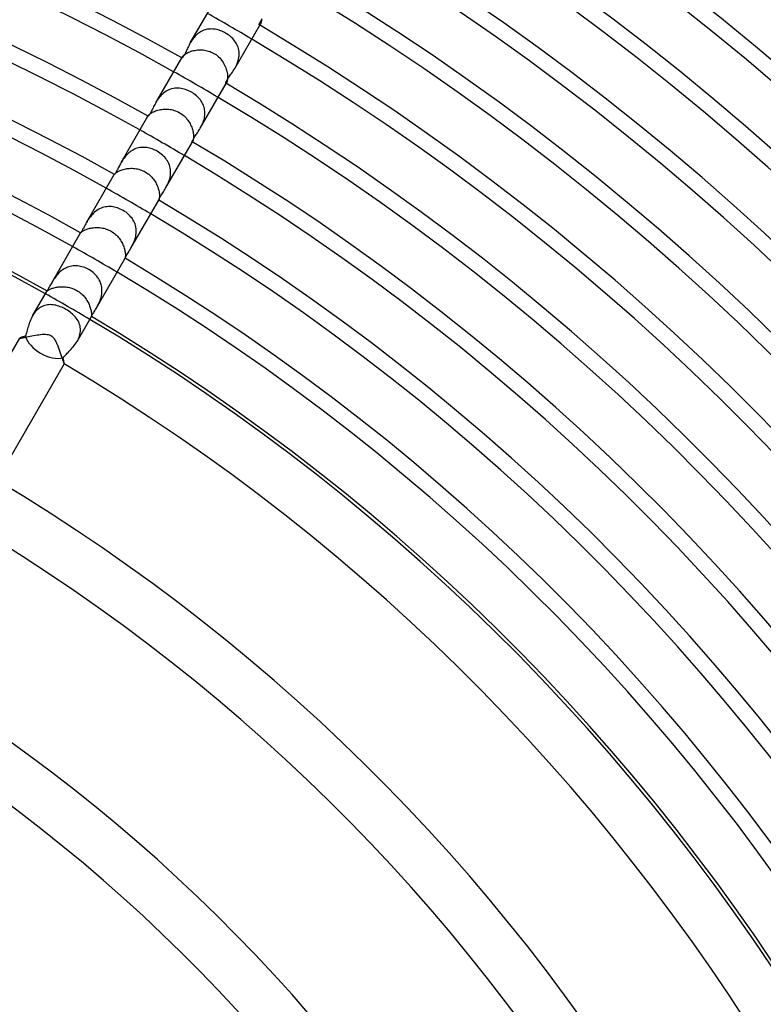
# Model space of a CAD drawing. Header units: millimetres. Extents: x -310 to 310, y -273 to 273.
# Tile 67 of 76: x 79 to 137, y 88 to 165. Entities that reach past the tile are written whole.
import ezdxf

# ---------------------------------------------------------------- set-up
doc = ezdxf.new("R2010")
doc.units = ezdxf.units.MM
doc.layers.add('HIDDEN', color=7, linetype='Continuous')
doc.layers.add('THICK', color=7, linetype='Continuous')

msp = doc.modelspace()

# ---------------------------------------------------------------- linework, layer by layer
at = {"layer": 'HIDDEN'}
for p, q in [((97.609, 165.177), (97.596, 165.111)), ((97.618, 165.249), (97.609, 165.177)), ((97.624, 165.329), (97.618, 165.249)), ((93.01, 164.393), (92.917, 164.347)), ((93.105, 164.433), (93.01, 164.393)), ((93.201, 164.466), (93.105, 164.433)), ((93.299, 164.493), (93.201, 164.466)), ((93.398, 164.514), (93.299, 164.493)), ((93.499, 164.528), (93.398, 164.514)), ((93.601, 164.536), (93.499, 164.528)), ((93.703, 164.539), (93.601, 164.536)), ((93.806, 164.535), (93.703, 164.539)), ((93.908, 164.526), (93.806, 164.535)), ((94.011, 164.511), (93.908, 164.526)), ((94.114, 164.491), (94.011, 164.511)), ((94.216, 164.466), (94.114, 164.491)), ((94.318, 164.436), (94.216, 164.466)), ((94.419, 164.401), (94.318, 164.436)), ((94.519, 164.361), (94.419, 164.401)), ((97.454, 164.852), (97.444, 164.854)), ((97.466, 164.854), (97.454, 164.852)), ((97.48, 164.863), (97.466, 164.854)), ((97.477, 164.835), (97.528, 164.923)), ((97.495, 164.877), (97.48, 164.863)), ((97.511, 164.897), (97.495, 164.877)), ((97.528, 164.923), (97.511, 164.897)), ((97.546, 164.959), (97.528, 164.923)), ((97.564, 165.002), (97.546, 164.959)), ((97.581, 165.053), (97.564, 165.002)), ((97.596, 165.111), (97.581, 165.053)), ((92.166, 163.626), (92.111, 163.538)), ((92.225, 163.712), (92.166, 163.626)), ((92.288, 163.796), (92.225, 163.712)), ((92.354, 163.878), (92.288, 163.796)), ((92.423, 163.958), (92.354, 163.878)), ((92.497, 164.035), (92.423, 163.958)), ((92.575, 164.108), (92.497, 164.035)), ((92.656, 164.175), (92.575, 164.108)), ((92.74, 164.238), (92.656, 164.175)), ((92.827, 164.296), (92.74, 164.238)), ((92.917, 164.347), (92.827, 164.296)), ((94.618, 164.317), (94.519, 164.361)), ((94.715, 164.269), (94.618, 164.317)), ((94.81, 164.216), (94.715, 164.269)), ((94.912, 164.155), (94.81, 164.216)), ((95.01, 164.088), (94.912, 164.155)), ((95.106, 164.018), (95.01, 164.088)), ((95.197, 163.943), (95.106, 164.018)), ((95.284, 163.865), (95.197, 163.943)), ((95.366, 163.783), (95.284, 163.865)), ((95.444, 163.697), (95.366, 163.783)), ((95.516, 163.607), (95.444, 163.697)), ((92.111, 163.538), (92.059, 163.451)), ((92.218, 162.825), (92.315, 162.85)), ((92.315, 162.85), (92.416, 162.871)), ((92.416, 162.871), (92.52, 162.888)), ((92.52, 162.888), (92.625, 162.9)), ((92.625, 162.9), (92.732, 162.908)), ((92.732, 162.908), (92.84, 162.911)), ((92.84, 162.911), (92.95, 162.909)), ((92.95, 162.909), (93.059, 162.901)), ((93.059, 162.901), (93.169, 162.888)), ((93.169, 162.888), (93.278, 162.869)), ((93.278, 162.869), (93.386, 162.844)), ((93.386, 162.844), (93.492, 162.814)), ((95.583, 163.515), (95.516, 163.607)), ((95.643, 163.419), (95.583, 163.515)), ((95.697, 163.32), (95.643, 163.419)), ((95.744, 163.218), (95.697, 163.32)), ((95.784, 163.113), (95.744, 163.218)), ((95.817, 163.005), (95.784, 163.113)), ((95.843, 162.895), (95.817, 163.005)), ((95.86, 162.783), (95.843, 162.895)), ((91.388, 162.288), (91.419, 162.343)), ((91.4, 162.289), (91.401, 162.299)), ((91.402, 162.282), (91.4, 162.289)), ((91.401, 162.299), (91.404, 162.311)), ((91.406, 162.277), (91.402, 162.282)), ((91.404, 162.311), (91.41, 162.326)), ((91.41, 162.326), (91.419, 162.343)), ((91.419, 162.343), (91.436, 162.369)), ((91.436, 162.369), (91.458, 162.398)), ((91.458, 162.398), (91.487, 162.43)), ((91.487, 162.43), (91.522, 162.465)), ((91.522, 162.465), (91.564, 162.502)), ((91.564, 162.502), (91.612, 162.54)), ((91.612, 162.54), (91.667, 162.579)), ((91.667, 162.579), (91.728, 162.618)), ((91.728, 162.618), (91.796, 162.657)), ((91.796, 162.657), (91.87, 162.695)), ((91.87, 162.695), (91.95, 162.731)), ((91.95, 162.731), (92.035, 162.765)), ((92.035, 162.765), (92.124, 162.797)), ((92.124, 162.797), (92.218, 162.825)), ((93.492, 162.814), (93.597, 162.778)), ((93.597, 162.778), (93.7, 162.737)), ((93.7, 162.737), (93.801, 162.69)), ((93.801, 162.69), (93.898, 162.637)), ((93.898, 162.637), (93.997, 162.576)), ((93.997, 162.576), (94.092, 162.509)), ((94.092, 162.509), (94.183, 162.437)), ((94.183, 162.437), (94.27, 162.36)), ((94.27, 162.36), (94.352, 162.279)), ((94.352, 162.279), (94.429, 162.193)), ((94.429, 162.193), (94.501, 162.104)), ((94.501, 162.104), (94.568, 162.011)), ((95.767, 161.98), (95.801, 162.093)), ((95.801, 162.093), (95.83, 162.207)), ((95.83, 162.207), (95.851, 162.322)), ((95.851, 162.322), (95.865, 162.438)), ((95.87, 162.67), (95.86, 162.783)), ((95.865, 162.438), (95.871, 162.554)), ((95.871, 162.554), (95.87, 162.67)), ((94.568, 162.011), (94.63, 161.916)), ((94.63, 161.916), (94.687, 161.819)), ((94.687, 161.819), (94.738, 161.719)), ((94.738, 161.719), (94.785, 161.618)), ((94.785, 161.618), (94.826, 161.517)), ((94.826, 161.517), (94.861, 161.416)), ((94.861, 161.416), (94.891, 161.315)), ((94.891, 161.315), (94.916, 161.216)), ((95.524, 161.452), (95.579, 161.551)), ((95.579, 161.551), (95.632, 161.654)), ((95.632, 161.654), (95.681, 161.759)), ((95.681, 161.759), (95.726, 161.868)), ((95.726, 161.868), (95.767, 161.98)), ((94.916, 161.216), (94.936, 161.118)), ((94.936, 161.118), (94.951, 161.023)), ((94.95, 160.555), (94.939, 160.498)), ((94.959, 160.618), (94.95, 160.555)), ((94.951, 161.023), (94.961, 160.932)), ((94.965, 160.688), (94.959, 160.618)), ((94.961, 160.932), (94.966, 160.846)), ((94.968, 160.765), (94.965, 160.688)), ((94.966, 160.846), (94.968, 160.765)), ((90.394, 159.792), (90.284, 159.74)), ((90.506, 159.835), (90.394, 159.792)), ((90.621, 159.869), (90.506, 159.835)), ((90.738, 159.895), (90.621, 159.869)), ((90.856, 159.912), (90.738, 159.895)), ((90.975, 159.921), (90.856, 159.912)), ((91.095, 159.922), (90.975, 159.921)), ((91.216, 159.915), (91.095, 159.922)), ((91.336, 159.9), (91.216, 159.915)), ((91.456, 159.878), (91.336, 159.9)), ((91.575, 159.849), (91.456, 159.878)), ((91.694, 159.813), (91.575, 159.849)), ((91.811, 159.77), (91.694, 159.813)), ((91.926, 159.722), (91.811, 159.77)), ((94.839, 160.298), (94.833, 160.299)), ((94.846, 160.3), (94.839, 160.298)), ((94.854, 160.305), (94.846, 160.3)), ((94.852, 160.288), (94.884, 160.343)), ((94.863, 160.314), (94.854, 160.305)), ((94.873, 160.327), (94.863, 160.314)), ((94.883, 160.343), (94.873, 160.327)), ((94.898, 160.371), (94.883, 160.343)), ((94.912, 160.406), (94.898, 160.371)), ((94.926, 160.449), (94.912, 160.406)), ((94.939, 160.498), (94.926, 160.449)), ((89.559, 159.087), (89.49, 158.988)), ((89.632, 159.185), (89.559, 159.087)), ((89.711, 159.28), (89.632, 159.185)), ((89.795, 159.371), (89.711, 159.28)), ((89.883, 159.457), (89.795, 159.371)), ((89.977, 159.538), (89.883, 159.457)), ((90.076, 159.613), (89.977, 159.538)), ((90.178, 159.681), (90.076, 159.613)), ((90.284, 159.74), (90.178, 159.681)), ((92.039, 159.667), (91.926, 159.722)), ((92.149, 159.607), (92.039, 159.667)), ((92.25, 159.546), (92.149, 159.607)), ((92.348, 159.48), (92.25, 159.546)), ((92.442, 159.41), (92.348, 159.48)), ((92.532, 159.335), (92.442, 159.41)), ((92.618, 159.257), (92.532, 159.335)), ((92.699, 159.176), (92.618, 159.257)), ((92.774, 159.092), (92.699, 159.176)), ((92.843, 159.006), (92.774, 159.092)), ((92.907, 158.917), (92.843, 159.006)), ((89.426, 158.888), (89.367, 158.788)), ((89.49, 158.988), (89.426, 158.888)), ((89.625, 158.229), (89.726, 158.25)), ((89.726, 158.25), (89.829, 158.266)), ((89.829, 158.266), (89.935, 158.279)), ((89.935, 158.279), (90.042, 158.286)), ((90.042, 158.286), (90.151, 158.289)), ((90.151, 158.289), (90.262, 158.286)), ((90.262, 158.286), (90.373, 158.278)), ((90.373, 158.278), (90.484, 158.265)), ((90.484, 158.265), (90.594, 158.246)), ((90.594, 158.246), (90.704, 158.221)), ((92.965, 158.825), (92.907, 158.917)), ((93.016, 158.732), (92.965, 158.825)), ((93.062, 158.636), (93.016, 158.732)), ((93.101, 158.537), (93.062, 158.636)), ((93.134, 158.437), (93.101, 158.537)), ((93.16, 158.334), (93.134, 158.437)), ((93.18, 158.23), (93.16, 158.334)), ((88.762, 157.741), (88.779, 157.769)), ((88.768, 157.742), (88.769, 157.747)), ((88.769, 157.738), (88.768, 157.742)), ((88.769, 157.747), (88.771, 157.753)), ((88.771, 157.736), (88.769, 157.738)), ((88.771, 157.753), (88.774, 157.761)), ((88.774, 157.761), (88.779, 157.769)), ((88.779, 157.769), (88.791, 157.789)), ((88.791, 157.789), (88.81, 157.812)), ((88.81, 157.812), (88.834, 157.839)), ((88.834, 157.839), (88.865, 157.868)), ((88.865, 157.868), (88.902, 157.901)), ((88.902, 157.901), (88.946, 157.935)), ((88.946, 157.935), (88.996, 157.97)), ((88.996, 157.97), (89.054, 158.006)), ((89.054, 158.006), (89.118, 158.042)), ((89.118, 158.042), (89.189, 158.079)), ((89.189, 158.079), (89.266, 158.113)), ((89.266, 158.113), (89.349, 158.146)), ((89.349, 158.146), (89.436, 158.177)), ((89.436, 158.177), (89.528, 158.204)), ((89.528, 158.204), (89.625, 158.229)), ((90.704, 158.221), (90.812, 158.19)), ((90.812, 158.19), (90.919, 158.153)), ((90.919, 158.153), (91.024, 158.111)), ((91.024, 158.111), (91.127, 158.063)), ((91.127, 158.063), (91.226, 158.009)), ((91.226, 158.009), (91.32, 157.951)), ((91.32, 157.951), (91.41, 157.889)), ((91.41, 157.889), (91.496, 157.822)), ((91.496, 157.822), (91.579, 157.751)), ((91.579, 157.751), (91.658, 157.676)), ((91.658, 157.676), (91.733, 157.597)), ((91.733, 157.597), (91.803, 157.514)), ((91.803, 157.514), (91.869, 157.428)), ((93.097, 157.37), (93.129, 157.476)), ((93.129, 157.476), (93.155, 157.583)), ((93.155, 157.583), (93.176, 157.691)), ((93.176, 157.691), (93.19, 157.799)), ((93.193, 158.123), (93.18, 158.23)), ((93.19, 157.799), (93.198, 157.907)), ((93.199, 158.015), (93.193, 158.123)), ((93.198, 157.907), (93.199, 158.015)), ((91.869, 157.428), (91.931, 157.34)), ((91.931, 157.34), (91.988, 157.25)), ((91.988, 157.25), (92.04, 157.158)), ((92.04, 157.158), (92.088, 157.064)), ((92.088, 157.064), (92.131, 156.969)), ((92.131, 156.969), (92.169, 156.875)), ((92.169, 156.875), (92.202, 156.78)), ((92.202, 156.78), (92.231, 156.687)), ((92.831, 156.789), (92.882, 156.879)), ((92.882, 156.879), (92.931, 156.972)), ((92.931, 156.972), (92.978, 157.068)), ((92.978, 157.068), (93.021, 157.166)), ((93.021, 157.166), (93.061, 157.267)), ((93.061, 157.267), (93.097, 157.37)), ((92.231, 156.687), (92.255, 156.595)), ((92.255, 156.595), (92.274, 156.505)), ((92.274, 156.505), (92.29, 156.417)), ((92.294, 155.934), (92.284, 155.888)), ((92.29, 156.417), (92.3, 156.333)), ((92.301, 155.986), (92.294, 155.934)), ((92.3, 156.333), (92.307, 156.254)), ((92.307, 156.044), (92.301, 155.986)), ((92.307, 156.254), (92.31, 156.179)), ((92.31, 156.109), (92.307, 156.044)), ((92.31, 156.179), (92.31, 156.109)), ((87.723, 155.165), (87.625, 155.118)), ((87.823, 155.205), (87.723, 155.165)), ((87.925, 155.238), (87.823, 155.205)), ((88.028, 155.265), (87.925, 155.238)), ((88.133, 155.284), (88.028, 155.265)), ((88.239, 155.297), (88.133, 155.284)), ((88.346, 155.304), (88.239, 155.297)), ((88.453, 155.304), (88.346, 155.304)), ((88.56, 155.298), (88.453, 155.304)), ((88.667, 155.286), (88.56, 155.298)), ((88.773, 155.267), (88.667, 155.286)), ((88.879, 155.244), (88.773, 155.267)), ((88.984, 155.215), (88.879, 155.244)), ((89.088, 155.18), (88.984, 155.215)), ((89.191, 155.141), (89.088, 155.18)), ((92.221, 155.745), (92.218, 155.746)), ((92.224, 155.747), (92.221, 155.745)), ((92.228, 155.749), (92.224, 155.747)), ((92.227, 155.741), (92.243, 155.769)), ((92.233, 155.754), (92.228, 155.749)), ((92.238, 155.761), (92.233, 155.754)), ((92.243, 155.769), (92.238, 155.761)), ((92.253, 155.789), (92.243, 155.769)), ((92.264, 155.816), (92.253, 155.789)), ((92.274, 155.849), (92.264, 155.816)), ((92.284, 155.888), (92.274, 155.849)), ((86.895, 154.465), (86.834, 154.378)), ((86.961, 154.551), (86.895, 154.465)), ((87.03, 154.635), (86.961, 154.551)), ((87.104, 154.717), (87.03, 154.635)), ((87.182, 154.796), (87.104, 154.717)), ((87.264, 154.871), (87.182, 154.796)), ((87.349, 154.941), (87.264, 154.871)), ((87.437, 155.005), (87.349, 154.941)), ((87.529, 155.065), (87.437, 155.005)), ((87.625, 155.118), (87.529, 155.065)), ((89.292, 155.097), (89.191, 155.141)), ((89.39, 155.049), (89.292, 155.097)), ((89.487, 154.996), (89.39, 155.049)), ((89.594, 154.93), (89.487, 154.996)), ((89.697, 154.86), (89.594, 154.93)), ((89.796, 154.785), (89.697, 154.86)), ((89.89, 154.705), (89.796, 154.785)), ((89.979, 154.62), (89.89, 154.705)), ((90.063, 154.532), (89.979, 154.62)), ((90.141, 154.44), (90.063, 154.532)), ((90.213, 154.343), (90.141, 154.44)), ((86.721, 154.203), (86.67, 154.117)), ((86.776, 154.291), (86.721, 154.203)), ((86.834, 154.378), (86.776, 154.291)), ((86.93, 153.609), (87.024, 153.628)), ((87.024, 153.628), (87.12, 153.644)), ((87.12, 153.644), (87.219, 153.656)), ((87.219, 153.656), (87.32, 153.665)), ((87.32, 153.665), (87.422, 153.669)), ((87.422, 153.669), (87.527, 153.668)), ((87.527, 153.668), (87.632, 153.662)), ((87.632, 153.662), (87.738, 153.652)), ((87.738, 153.652), (87.843, 153.637)), ((87.843, 153.637), (87.949, 153.616)), ((90.278, 154.243), (90.213, 154.343)), ((90.336, 154.139), (90.278, 154.243)), ((90.387, 154.032), (90.336, 154.139)), ((90.43, 153.922), (90.387, 154.032)), ((90.466, 153.81), (90.43, 153.922)), ((90.493, 153.694), (90.466, 153.81)), ((90.512, 153.576), (90.493, 153.694)), ((86.137, 153.194), (86.142, 153.203)), ((86.139, 153.196), (86.14, 153.198)), ((86.139, 153.195), (86.139, 153.196)), ((86.139, 153.193), (86.139, 153.195)), ((86.14, 153.193), (86.139, 153.193)), ((86.14, 153.198), (86.141, 153.2)), ((86.141, 153.2), (86.142, 153.203)), ((86.142, 153.203), (86.15, 153.215)), ((86.15, 153.215), (86.163, 153.23)), ((86.163, 153.23), (86.18, 153.248)), ((86.18, 153.248), (86.203, 153.27)), ((86.203, 153.27), (86.232, 153.295)), ((86.232, 153.295), (86.266, 153.321)), ((86.266, 153.321), (86.306, 153.35)), ((86.306, 153.35), (86.352, 153.38)), ((86.352, 153.38), (86.405, 153.411)), ((86.405, 153.411), (86.464, 153.443)), ((86.464, 153.443), (86.529, 153.474)), ((86.529, 153.474), (86.599, 153.504)), ((86.599, 153.504), (86.674, 153.533)), ((86.674, 153.533), (86.755, 153.561)), ((86.755, 153.561), (86.84, 153.586)), ((86.84, 153.586), (86.93, 153.609)), ((87.949, 153.616), (88.053, 153.591)), ((88.053, 153.591), (88.157, 153.56)), ((88.157, 153.56), (88.26, 153.523)), ((88.26, 153.523), (88.36, 153.482)), ((88.36, 153.482), (88.459, 153.435)), ((88.459, 153.435), (88.555, 153.382)), ((88.555, 153.382), (88.646, 153.327)), ((88.646, 153.327), (88.734, 153.267)), ((88.734, 153.267), (88.819, 153.202)), ((88.819, 153.202), (88.901, 153.133)), ((88.901, 153.133), (88.979, 153.06)), ((88.979, 153.06), (89.053, 152.983)), ((89.053, 152.983), (89.123, 152.904)), ((89.123, 152.904), (89.189, 152.821)), ((90.422, 152.744), (90.456, 152.859)), ((90.456, 152.859), (90.484, 152.977)), ((90.484, 152.977), (90.505, 153.097)), ((90.505, 153.097), (90.519, 153.217)), ((90.523, 153.457), (90.512, 153.576)), ((90.519, 153.217), (90.525, 153.338)), ((90.525, 153.338), (90.523, 153.457)), ((89.189, 152.821), (89.251, 152.735)), ((89.251, 152.735), (89.309, 152.648)), ((89.309, 152.648), (89.362, 152.559)), ((89.362, 152.559), (89.41, 152.468)), ((89.41, 152.468), (89.454, 152.376)), ((89.454, 152.376), (89.494, 152.284)), ((89.494, 152.284), (89.529, 152.193)), ((89.529, 152.193), (89.56, 152.102)), ((89.56, 152.102), (89.586, 152.013)), ((90.134, 152.117), (90.188, 152.212)), ((90.188, 152.212), (90.24, 152.311)), ((90.24, 152.311), (90.29, 152.414)), ((90.29, 152.414), (90.338, 152.521)), ((90.338, 152.521), (90.382, 152.631)), ((90.382, 152.631), (90.422, 152.744)), ((89.586, 152.013), (89.607, 151.926)), ((89.607, 151.926), (89.624, 151.841)), ((89.624, 151.841), (89.638, 151.76)), ((89.642, 151.328), (89.635, 151.29)), ((89.638, 151.76), (89.647, 151.682)), ((89.648, 151.372), (89.642, 151.328)), ((89.647, 151.682), (89.653, 151.609)), ((89.652, 151.423), (89.648, 151.372)), ((89.655, 151.48), (89.652, 151.423)), ((89.653, 151.609), (89.655, 151.542)), ((89.655, 151.542), (89.655, 151.48)), ((85.102, 150.558), (84.994, 150.509)), ((85.212, 150.599), (85.102, 150.558)), ((85.326, 150.632), (85.212, 150.599)), ((85.441, 150.657), (85.326, 150.632)), ((85.558, 150.675), (85.441, 150.657)), ((85.675, 150.684), (85.558, 150.675)), ((85.793, 150.685), (85.675, 150.684)), ((85.911, 150.678), (85.793, 150.685)), ((86.029, 150.665), (85.911, 150.678)), ((86.147, 150.644), (86.029, 150.665)), ((86.264, 150.616), (86.147, 150.644)), ((86.38, 150.581), (86.264, 150.616)), ((86.494, 150.541), (86.38, 150.581)), ((89.6, 151.195), (89.599, 151.195)), ((89.601, 151.196), (89.6, 151.195)), ((89.601, 151.194), (89.607, 151.203)), ((89.602, 151.197), (89.601, 151.196)), ((89.603, 151.198), (89.602, 151.197)), ((89.605, 151.2), (89.603, 151.198)), ((89.607, 151.203), (89.605, 151.2)), ((89.613, 151.215), (89.607, 151.203)), ((89.62, 151.234), (89.613, 151.215)), ((89.627, 151.259), (89.62, 151.234)), ((89.635, 151.29), (89.627, 151.259)), ((84.203, 149.803), (84.138, 149.71)), ((84.272, 149.895), (84.203, 149.803)), ((84.346, 149.986), (84.272, 149.895)), ((84.425, 150.075), (84.346, 149.986)), ((84.509, 150.16), (84.425, 150.075)), ((84.597, 150.241), (84.509, 150.16)), ((84.689, 150.317), (84.597, 150.241)), ((84.787, 150.388), (84.689, 150.317)), ((84.889, 150.452), (84.787, 150.388)), ((84.994, 150.509), (84.889, 150.452)), ((86.606, 150.494), (86.494, 150.541)), ((86.716, 150.441), (86.606, 150.494)), ((86.823, 150.382), (86.716, 150.441)), ((86.938, 150.312), (86.823, 150.382)), ((87.049, 150.235), (86.938, 150.312)), ((87.155, 150.152), (87.049, 150.235)), ((87.255, 150.063), (87.155, 150.152)), ((87.35, 149.969), (87.255, 150.063)), ((87.437, 149.87), (87.35, 149.969)), ((87.517, 149.767), (87.437, 149.87)), ((84.021, 149.527), (83.968, 149.436)), ((84.078, 149.618), (84.021, 149.527)), ((84.138, 149.71), (84.078, 149.618)), ((84.328, 149.01), (84.419, 149.025)), ((84.419, 149.025), (84.512, 149.037)), ((84.512, 149.037), (84.608, 149.046)), ((84.608, 149.046), (84.706, 149.05)), ((84.706, 149.05), (84.805, 149.051)), ((84.805, 149.051), (84.905, 149.047)), ((84.905, 149.047), (85.005, 149.039)), ((85.005, 149.039), (85.106, 149.027)), ((85.106, 149.027), (85.208, 149.009)), ((87.589, 149.66), (87.517, 149.767)), ((87.653, 149.549), (87.589, 149.66)), ((87.708, 149.436), (87.653, 149.549)), ((87.754, 149.319), (87.708, 149.436)), ((87.791, 149.2), (87.754, 149.319)), ((87.82, 149.078), (87.791, 149.2)), ((87.839, 148.955), (87.82, 149.078)), ((83.512, 148.647), (83.515, 148.65)), ((83.512, 148.647), (83.512, 148.647)), ((83.512, 148.647), (83.512, 148.647)), ((83.512, 148.647), (83.512, 148.647)), ((83.512, 148.647), (83.512, 148.647)), ((83.512, 148.647), (83.512, 148.647)), ((83.512, 148.647), (83.512, 148.647)), ((83.515, 148.65), (83.521, 148.657)), ((83.521, 148.657), (83.532, 148.668)), ((83.532, 148.668), (83.548, 148.681)), ((83.548, 148.681), (83.568, 148.698)), ((83.568, 148.698), (83.594, 148.718)), ((83.594, 148.718), (83.626, 148.74)), ((83.626, 148.74), (83.663, 148.764)), ((83.663, 148.764), (83.705, 148.789)), ((83.705, 148.789), (83.753, 148.816)), ((83.753, 148.816), (83.807, 148.843)), ((83.807, 148.843), (83.867, 148.87)), ((83.867, 148.87), (83.932, 148.897)), ((83.932, 148.897), (84.003, 148.924)), ((84.003, 148.924), (84.078, 148.949)), ((84.078, 148.949), (84.158, 148.971)), ((84.158, 148.971), (84.241, 148.992)), ((84.241, 148.992), (84.328, 149.01)), ((85.208, 149.009), (85.308, 148.988)), ((85.308, 148.988), (85.408, 148.961)), ((85.408, 148.961), (85.507, 148.93)), ((85.507, 148.93), (85.605, 148.894)), ((85.605, 148.894), (85.7, 148.853)), ((85.7, 148.853), (85.794, 148.808)), ((85.794, 148.808), (85.886, 148.758)), ((85.886, 148.758), (85.975, 148.704)), ((85.975, 148.704), (86.061, 148.645)), ((86.061, 148.645), (86.144, 148.583)), ((86.144, 148.583), (86.224, 148.516)), ((86.224, 148.516), (86.3, 148.446)), ((86.3, 148.446), (86.373, 148.373)), ((86.373, 148.373), (86.442, 148.296)), ((86.442, 148.296), (86.508, 148.217)), ((87.771, 148.201), (87.802, 148.324)), ((87.802, 148.324), (87.826, 148.448)), ((87.826, 148.448), (87.842, 148.574)), ((87.849, 148.829), (87.839, 148.955)), ((87.842, 148.574), (87.85, 148.702)), ((87.85, 148.702), (87.849, 148.829)), ((86.508, 148.217), (86.569, 148.136)), ((86.569, 148.136), (86.627, 148.053)), ((86.627, 148.053), (86.68, 147.968)), ((86.68, 147.968), (86.729, 147.882)), ((86.729, 147.882), (86.773, 147.795)), ((86.773, 147.795), (86.814, 147.708)), ((86.814, 147.708), (86.851, 147.621)), ((86.851, 147.621), (86.883, 147.535)), ((86.883, 147.535), (86.911, 147.45)), ((87.432, 147.436), (87.486, 147.533)), ((87.486, 147.533), (87.54, 147.634)), ((87.54, 147.634), (87.593, 147.739)), ((87.593, 147.739), (87.643, 147.848)), ((87.643, 147.848), (87.69, 147.962)), ((87.69, 147.962), (87.733, 148.08)), ((87.733, 148.08), (87.771, 148.201)), ((86.911, 147.45), (86.935, 147.367)), ((86.935, 147.367), (86.954, 147.287)), ((86.954, 147.287), (86.97, 147.21)), ((86.97, 147.21), (86.983, 147.135)), ((86.983, 147.135), (86.992, 147.065)), ((86.992, 146.721), (86.988, 146.695)), ((86.992, 147.065), (86.998, 147)), ((86.996, 146.753), (86.992, 146.721)), ((87, 146.791), (86.996, 146.753)), ((86.998, 147), (87.002, 146.94)), ((87.002, 146.835), (87, 146.791)), ((87.002, 146.94), (87.003, 146.885)), ((87.003, 146.885), (87.002, 146.835)), ((82.484, 145.95), (82.378, 145.905)), ((82.592, 145.987), (82.484, 145.95)), ((82.702, 146.018), (82.592, 145.987)), ((82.815, 146.041), (82.702, 146.018)), ((82.929, 146.056), (82.815, 146.041)), ((83.043, 146.063), (82.929, 146.056)), ((83.158, 146.063), (83.043, 146.063)), ((83.273, 146.056), (83.158, 146.063)), ((83.388, 146.043), (83.273, 146.056)), ((83.502, 146.022), (83.388, 146.043)), ((83.615, 145.995), (83.502, 146.022)), ((83.728, 145.961), (83.615, 145.995)), ((83.839, 145.921), (83.728, 145.961)), ((86.978, 146.651), (86.976, 146.647)), ((86.976, 146.647), (86.976, 146.647)), ((86.976, 146.647), (86.976, 146.647)), ((86.976, 146.647), (86.976, 146.647)), ((86.976, 146.647), (86.976, 146.647)), ((86.976, 146.647), (86.976, 146.647)), ((86.976, 146.647), (86.976, 146.647)), ((86.98, 146.66), (86.978, 146.651)), ((86.984, 146.675), (86.98, 146.66)), ((86.988, 146.695), (86.984, 146.675)), ((81.592, 145.249), (81.527, 145.162)), ((81.662, 145.335), (81.592, 145.249)), ((81.736, 145.42), (81.662, 145.335)), ((81.815, 145.503), (81.736, 145.42)), ((81.899, 145.583), (81.815, 145.503)), ((81.986, 145.658), (81.899, 145.583)), ((82.078, 145.728), (81.986, 145.658)), ((82.174, 145.793), (82.078, 145.728)), ((82.275, 145.853), (82.174, 145.793)), ((82.378, 145.905), (82.275, 145.853)), ((83.948, 145.876), (83.839, 145.921)), ((84.054, 145.824), (83.948, 145.876)), ((84.159, 145.767), (84.054, 145.824)), ((84.269, 145.699), (84.159, 145.767)), ((84.376, 145.625), (84.269, 145.699)), ((84.478, 145.546), (84.376, 145.625)), ((84.575, 145.46), (84.478, 145.546)), ((84.667, 145.37), (84.575, 145.46)), ((84.752, 145.274), (84.667, 145.37)), ((84.831, 145.174), (84.752, 145.274)), ((81.303, 144.819), (81.255, 144.737)), ((81.354, 144.903), (81.303, 144.819)), ((81.408, 144.989), (81.354, 144.903)), ((81.465, 145.075), (81.408, 144.989)), ((81.527, 145.162), (81.465, 145.075)), ((81.679, 144.402), (81.765, 144.415)), ((81.765, 144.415), (81.854, 144.425)), ((81.854, 144.425), (81.945, 144.432)), ((81.945, 144.432), (82.039, 144.435)), ((82.039, 144.435), (82.135, 144.434)), ((82.135, 144.434), (82.232, 144.43)), ((82.232, 144.43), (82.331, 144.422)), ((82.331, 144.422), (82.43, 144.409)), ((82.43, 144.409), (82.531, 144.391)), ((84.903, 145.07), (84.831, 145.174)), ((84.967, 144.96), (84.903, 145.07)), ((85.023, 144.847), (84.967, 144.96)), ((85.071, 144.73), (85.023, 144.847)), ((85.11, 144.61), (85.071, 144.73)), ((85.14, 144.488), (85.11, 144.61)), ((85.161, 144.362), (85.14, 144.488)), ((80.889, 144.104), (80.888, 144.102)), ((80.888, 144.102), (80.888, 144.101)), ((80.888, 144.101), (80.888, 144.1)), ((80.888, 144.099), (80.892, 144.1)), ((80.888, 144.1), (80.888, 144.099)), ((80.89, 144.106), (80.889, 144.104)), ((80.891, 144.108), (80.89, 144.106)), ((80.892, 144.1), (80.9, 144.105)), ((80.9, 144.105), (80.911, 144.112)), ((80.911, 144.112), (80.928, 144.123)), ((80.928, 144.123), (80.948, 144.137)), ((80.948, 144.137), (80.974, 144.153)), ((80.974, 144.153), (81.005, 144.171)), ((81.005, 144.171), (81.041, 144.192)), ((81.041, 144.192), (81.083, 144.213)), ((81.083, 144.213), (81.13, 144.236)), ((81.13, 144.236), (81.182, 144.259)), ((81.182, 144.259), (81.239, 144.283)), ((81.239, 144.283), (81.301, 144.306)), ((81.301, 144.306), (81.368, 144.328)), ((81.368, 144.328), (81.44, 144.35)), ((81.44, 144.35), (81.517, 144.369)), ((81.517, 144.369), (81.596, 144.387)), ((81.596, 144.387), (81.679, 144.402)), ((82.531, 144.391), (82.632, 144.369)), ((82.632, 144.369), (82.733, 144.342)), ((82.733, 144.342), (82.834, 144.31)), ((82.834, 144.31), (82.932, 144.274)), ((82.932, 144.274), (83.029, 144.232)), ((83.029, 144.232), (83.124, 144.186)), ((83.124, 144.186), (83.217, 144.136)), ((83.217, 144.136), (83.305, 144.082)), ((83.305, 144.082), (83.389, 144.025)), ((83.389, 144.025), (83.471, 143.964)), ((83.471, 143.964), (83.55, 143.899)), ((83.55, 143.899), (83.626, 143.831)), ((83.626, 143.831), (83.698, 143.76)), ((83.698, 143.76), (83.767, 143.686)), ((83.767, 143.686), (83.832, 143.61)), ((85.1, 143.599), (85.13, 143.724)), ((85.13, 143.724), (85.153, 143.851)), ((85.153, 143.851), (85.168, 143.978)), ((85.173, 144.234), (85.161, 144.362)), ((85.168, 143.978), (85.175, 144.106)), ((85.175, 144.106), (85.173, 144.234)), ((80.509, 142.893), (80.411, 142.841)), ((80.61, 142.937), (80.509, 142.893)), ((80.713, 142.972), (80.61, 142.937)), ((80.819, 143), (80.713, 142.972)), ((80.926, 143.019), (80.819, 143)), ((81.034, 143.031), (80.926, 143.019)), ((81.143, 143.035), (81.034, 143.031)), ((81.253, 143.031), (81.143, 143.035)), ((81.364, 143.021), (81.253, 143.031)), ((81.476, 143.004), (81.364, 143.021)), ((81.588, 142.981), (81.476, 143.004)), ((81.7, 142.951), (81.588, 142.981)), ((81.812, 142.916), (81.7, 142.951)), ((81.925, 142.875), (81.812, 142.916)), ((82.037, 142.829), (81.925, 142.875)), ((83.832, 143.61), (83.893, 143.531)), ((83.893, 143.531), (83.95, 143.45)), ((83.95, 143.45), (84.004, 143.368)), ((84.004, 143.368), (84.053, 143.286)), ((84.053, 143.286), (84.099, 143.202)), ((84.099, 143.202), (84.14, 143.118)), ((84.14, 143.118), (84.178, 143.035)), ((84.178, 143.035), (84.211, 142.952)), ((84.211, 142.952), (84.241, 142.87)), ((84.241, 142.87), (84.266, 142.791)), ((84.772, 142.83), (84.825, 142.928)), ((84.825, 142.928), (84.877, 143.03)), ((84.877, 143.03), (84.928, 143.136)), ((84.928, 143.136), (84.977, 143.246)), ((84.977, 143.246), (85.023, 143.36)), ((85.023, 143.36), (85.064, 143.477)), ((85.064, 143.477), (85.1, 143.599)), ((79.831, 142.265), (79.767, 142.16)), ((79.9, 142.366), (79.831, 142.265)), ((79.974, 142.462), (79.9, 142.366)), ((80.053, 142.552), (79.974, 142.462)), ((80.136, 142.635), (80.053, 142.552)), ((80.224, 142.711), (80.136, 142.635)), ((80.316, 142.78), (80.224, 142.711)), ((80.411, 142.841), (80.316, 142.78)), ((82.148, 142.778), (82.037, 142.829)), ((82.258, 142.723), (82.148, 142.778)), ((82.366, 142.663), (82.258, 142.723)), ((82.476, 142.596), (82.366, 142.663)), ((82.583, 142.526), (82.476, 142.596)), ((82.686, 142.452), (82.583, 142.526)), ((82.785, 142.376), (82.686, 142.452)), ((82.878, 142.296), (82.785, 142.376)), ((82.965, 142.215), (82.878, 142.296)), ((83.046, 142.131), (82.965, 142.215)), ((83.121, 142.045), (83.046, 142.131)), ((84.266, 142.791), (84.288, 142.714)), ((84.288, 142.714), (84.306, 142.64)), ((84.306, 142.64), (84.321, 142.569)), ((84.321, 142.569), (84.332, 142.502)), ((84.332, 142.502), (84.341, 142.439)), ((84.341, 142.439), (84.347, 142.382)), ((84.347, 142.382), (84.351, 142.329)), ((84.349, 142.114), (84.348, 142.105)), ((84.348, 142.105), (84.349, 142.101)), ((84.351, 142.147), (84.349, 142.128)), ((84.349, 142.128), (84.349, 142.114)), ((84.351, 142.329), (84.353, 142.282)), ((84.352, 142.172), (84.351, 142.147)), ((84.351, 142.101), (84.352, 142.102)), ((84.353, 142.203), (84.352, 142.172)), ((84.352, 142.102), (84.353, 142.104)), ((84.353, 142.282), (84.354, 142.24)), ((84.354, 142.24), (84.353, 142.203)), ((84.353, 142.104), (84.354, 142.106)), ((84.354, 142.106), (84.356, 142.108)), ((84.719, 142.737), (84.772, 142.83)), ((83.19, 141.957), (83.121, 142.045)), ((83.253, 141.867), (83.19, 141.957)), ((83.309, 141.773), (83.253, 141.867)), ((83.359, 141.677), (83.309, 141.773)), ((83.401, 141.579), (83.359, 141.677)), ((83.436, 141.477), (83.401, 141.579)), ((83.464, 141.373), (83.436, 141.477)), ((83.484, 141.266), (83.464, 141.373)), ((84.349, 142.101), (84.35, 142.101)), ((84.35, 142.101), (84.351, 142.101)), ((79.439, 140.542), (79.567, 140.568)), ((79.567, 140.568), (79.702, 140.595)), ((79.702, 140.595), (79.842, 140.621)), ((79.842, 140.621), (79.982, 140.646)), ((79.982, 140.646), (80.122, 140.669)), ((80.122, 140.669), (80.259, 140.689)), ((80.259, 140.689), (80.392, 140.706)), ((80.392, 140.706), (80.521, 140.718)), ((80.521, 140.718), (80.646, 140.725)), ((80.646, 140.725), (80.765, 140.725)), ((80.765, 140.725), (80.877, 140.717)), ((80.877, 140.717), (80.974, 140.701)), ((80.974, 140.701), (81.058, 140.679)), ((81.058, 140.679), (81.131, 140.651)), ((81.131, 140.651), (81.197, 140.616)), ((81.197, 140.616), (81.259, 140.574)), ((81.259, 140.574), (81.315, 140.526)), ((83.387, 140.486), (83.425, 140.598)), ((83.425, 140.598), (83.456, 140.71)), ((83.456, 140.71), (83.479, 140.824)), ((83.479, 140.824), (83.493, 140.937)), ((83.495, 141.158), (83.484, 141.266)), ((83.493, 140.937), (83.498, 141.048)), ((83.498, 141.048), (83.495, 141.158)), ((78.763, 140.421), (78.763, 140.421)), ((78.763, 140.421), (78.763, 140.42)), ((78.763, 140.42), (78.763, 140.42)), ((78.763, 140.42), (78.763, 140.419)), ((78.763, 140.419), (78.763, 140.419)), ((78.763, 140.419), (78.764, 140.418)), ((78.764, 140.418), (78.78, 140.417)), ((78.78, 140.417), (78.813, 140.42)), ((78.813, 140.42), (78.864, 140.428)), ((78.864, 140.428), (78.93, 140.439)), ((78.93, 140.439), (79.009, 140.455)), ((79.009, 140.455), (79.102, 140.473)), ((79.102, 140.473), (79.205, 140.494)), ((79.205, 140.494), (79.318, 140.517)), ((79.318, 140.517), (79.439, 140.542)), ((81.315, 140.526), (81.367, 140.472)), ((81.367, 140.472), (81.415, 140.415)), ((81.415, 140.415), (81.458, 140.355)), ((81.458, 140.355), (81.498, 140.292)), ((81.498, 140.292), (81.536, 140.227)), ((81.536, 140.227), (81.571, 140.162)), ((81.571, 140.162), (81.603, 140.097)), ((81.603, 140.097), (81.635, 140.029)), ((81.635, 140.029), (81.666, 139.959)), ((81.666, 139.959), (81.697, 139.886)), ((81.697, 139.886), (81.727, 139.811)), ((81.727, 139.811), (81.757, 139.735)), ((83.231, 140.16), (83.289, 140.267)), ((83.289, 140.267), (83.341, 140.376)), ((83.341, 140.376), (83.387, 140.486)), ((81.757, 139.735), (81.787, 139.657)), ((81.787, 139.657), (81.816, 139.578)), ((81.816, 139.578), (81.845, 139.499)), ((81.845, 139.499), (81.873, 139.419)), ((81.873, 139.419), (81.901, 139.34)), ((81.901, 139.34), (81.928, 139.263)), ((81.928, 139.263), (81.953, 139.187)), ((81.953, 139.187), (81.978, 139.114)), ((81.978, 139.114), (82.002, 139.043)), ((82.002, 139.043), (82.025, 138.974)), ((82.025, 138.974), (82.047, 138.907)), ((82.047, 138.907), (82.068, 138.844)), ((82.068, 138.844), (82.088, 138.784)), ((82.088, 138.784), (82.107, 138.728)), ((82.107, 138.728), (82.125, 138.675)), ((82.125, 138.675), (82.141, 138.626)), ((82.141, 138.626), (82.157, 138.582)), ((82.157, 138.582), (82.171, 138.543)), ((82.171, 138.543), (82.183, 138.508)), ((82.183, 138.508), (82.194, 138.479)), ((82.194, 138.479), (82.204, 138.455)), ((82.204, 138.455), (82.212, 138.438)), ((82.212, 138.438), (82.219, 138.426)), ((82.219, 138.426), (82.224, 138.421)), ((82.224, 138.421), (82.224, 138.42)), ((82.224, 138.42), (82.225, 138.42)), ((82.225, 138.42), (82.226, 138.42)), ((82.226, 138.42), (82.227, 138.421)), ((82.226, 138.42), (82.226, 138.42)), ((82.227, 138.421), (82.227, 138.421))]:
    msp.add_line(p, q, dxfattribs=at)
for radius, start, end in [(190.25, 59.39768, 60.60232), (185, 59.3806, 60.61945), (179.75, 59.3625, 60.6375), (174.5, 59.3433, 60.65669), (169.25, 59.3229, 60.67709), (165, 59.30549, 60.69451)]:
    msp.add_arc((0, 0), radius, start, end, dxfattribs=at)
at = {"layer": 'THICK'}
for p, q in [((92.06, 163.452), (94.013, 166.835)), ((97.522, 165.11), (97.553, 165.162)), ((97.553, 165.162), (97.59, 165.217)), ((97.59, 165.217), (97.631, 165.276)), ((95.524, 161.452), (97.477, 164.835)), ((97.432, 164.894), (97.435, 164.918)), ((97.433, 164.875), (97.432, 164.894)), ((97.437, 164.862), (97.433, 164.875)), ((97.435, 164.918), (97.443, 164.947)), ((97.444, 164.854), (97.437, 164.862)), ((97.443, 164.947), (97.455, 164.982)), ((97.455, 164.982), (97.472, 165.02)), ((97.472, 165.02), (97.495, 165.063)), ((97.495, 165.063), (97.522, 165.11)), ((91.758, 162.846), (91.723, 162.768)), ((91.795, 162.926), (91.758, 162.846)), ((91.833, 163.009), (91.795, 162.926)), ((91.873, 163.094), (91.833, 163.009)), ((91.915, 163.181), (91.873, 163.094)), ((91.96, 163.27), (91.915, 163.181)), ((92.008, 163.36), (91.96, 163.27)), ((92.059, 163.451), (92.008, 163.36)), ((89.367, 158.788), (91.388, 162.288)), ((91.415, 162.276), (91.406, 162.277)), ((91.428, 162.281), (91.415, 162.276)), ((91.445, 162.292), (91.428, 162.281)), ((91.464, 162.31), (91.445, 162.292)), ((91.486, 162.335), (91.464, 162.31)), ((91.51, 162.367), (91.486, 162.335)), ((91.536, 162.405), (91.51, 162.367)), ((91.563, 162.45), (91.536, 162.405)), ((91.593, 162.502), (91.563, 162.45)), ((91.623, 162.561), (91.593, 162.502)), ((91.656, 162.625), (91.623, 162.561)), ((91.689, 162.695), (91.656, 162.625)), ((91.723, 162.768), (91.689, 162.695)), ((95.408, 161.263), (95.467, 161.356)), ((95.467, 161.356), (95.524, 161.452)), ((94.909, 160.529), (94.942, 160.584)), ((94.942, 160.584), (94.98, 160.643)), ((94.98, 160.643), (95.022, 160.707)), ((95.022, 160.707), (95.07, 160.775)), ((95.07, 160.775), (95.121, 160.848)), ((95.121, 160.848), (95.175, 160.924)), ((95.175, 160.924), (95.232, 161.004)), ((95.232, 161.004), (95.29, 161.087)), ((95.29, 161.087), (95.349, 161.173)), ((95.349, 161.173), (95.408, 161.263)), ((92.831, 156.789), (94.852, 160.288)), ((94.825, 160.32), (94.827, 160.339)), ((94.828, 160.306), (94.825, 160.32)), ((94.827, 160.339), (94.833, 160.365)), ((94.833, 160.299), (94.828, 160.306)), ((94.833, 160.365), (94.844, 160.397)), ((94.844, 160.397), (94.86, 160.436)), ((94.86, 160.436), (94.882, 160.48)), ((94.882, 160.48), (94.909, 160.529)), ((89.109, 158.288), (89.066, 158.199)), ((89.154, 158.382), (89.109, 158.288)), ((89.203, 158.48), (89.154, 158.382)), ((89.254, 158.581), (89.203, 158.48)), ((89.309, 158.684), (89.254, 158.581)), ((89.367, 158.788), (89.309, 158.684)), ((86.67, 154.117), (88.762, 157.741)), ((88.779, 157.737), (88.771, 157.736)), ((88.792, 157.745), (88.779, 157.737)), ((88.809, 157.76), (88.792, 157.745)), ((88.831, 157.785), (88.809, 157.76)), ((88.856, 157.818), (88.831, 157.785)), ((88.885, 157.861), (88.856, 157.818)), ((88.916, 157.912), (88.885, 157.861)), ((88.95, 157.972), (88.916, 157.912)), ((88.986, 158.04), (88.95, 157.972)), ((89.025, 158.116), (88.986, 158.04)), ((89.066, 158.199), (89.025, 158.116)), ((92.724, 156.612), (92.778, 156.699)), ((92.778, 156.699), (92.831, 156.789)), ((92.278, 155.924), (92.307, 155.976)), ((92.307, 155.976), (92.341, 156.032)), ((92.341, 156.032), (92.379, 156.093)), ((92.379, 156.093), (92.421, 156.157)), ((92.421, 156.157), (92.467, 156.225)), ((92.467, 156.225), (92.515, 156.296)), ((92.515, 156.296), (92.565, 156.371)), ((92.565, 156.371), (92.617, 156.448)), ((92.617, 156.448), (92.67, 156.528)), ((92.67, 156.528), (92.724, 156.612)), ((90.134, 152.117), (92.227, 155.741)), ((92.214, 155.765), (92.218, 155.784)), ((92.215, 155.752), (92.214, 155.765)), ((92.218, 155.746), (92.215, 155.752)), ((92.218, 155.784), (92.225, 155.809)), ((92.225, 155.809), (92.238, 155.841)), ((92.238, 155.841), (92.255, 155.879)), ((92.255, 155.879), (92.278, 155.924)), ((86.413, 153.631), (86.377, 153.562)), ((86.45, 153.705), (86.413, 153.631)), ((86.49, 153.782), (86.45, 153.705)), ((86.531, 153.861), (86.49, 153.782)), ((86.574, 153.944), (86.531, 153.861)), ((86.621, 154.029), (86.574, 153.944)), ((86.67, 154.117), (86.621, 154.029)), ((83.967, 149.435), (86.137, 153.194)), ((86.144, 153.194), (86.14, 153.193)), ((86.153, 153.201), (86.144, 153.194)), ((86.165, 153.214), (86.153, 153.201)), ((86.182, 153.233), (86.165, 153.214)), ((86.201, 153.259), (86.182, 153.233)), ((86.224, 153.292), (86.201, 153.259)), ((86.25, 153.332), (86.224, 153.292)), ((86.279, 153.381), (86.25, 153.332)), ((86.31, 153.436), (86.279, 153.381)), ((86.342, 153.496), (86.31, 153.436)), ((86.377, 153.562), (86.342, 153.496)), ((90.078, 152.021), (90.134, 152.117)), ((89.639, 151.31), (89.663, 151.356)), ((89.663, 151.356), (89.692, 151.409)), ((89.692, 151.409), (89.727, 151.469)), ((89.727, 151.469), (89.768, 151.535)), ((89.768, 151.535), (89.813, 151.606)), ((89.813, 151.606), (89.861, 151.681)), ((89.861, 151.681), (89.913, 151.76)), ((89.913, 151.76), (89.967, 151.843)), ((89.967, 151.843), (90.022, 151.93)), ((90.022, 151.93), (90.078, 152.021)), ((87.431, 147.435), (89.601, 151.194)), ((89.598, 151.202), (89.601, 151.217)), ((89.599, 151.195), (89.598, 151.202)), ((89.601, 151.217), (89.608, 151.24)), ((89.608, 151.24), (89.621, 151.271)), ((89.621, 151.271), (89.639, 151.31)), ((83.775, 149.085), (83.734, 149.008)), ((83.819, 149.167), (83.775, 149.085)), ((83.865, 149.253), (83.819, 149.167)), ((83.915, 149.343), (83.865, 149.253)), ((83.967, 149.435), (83.915, 149.343)), ((81.254, 144.736), (83.512, 148.647)), ((83.515, 148.65), (83.512, 148.647)), ((83.523, 148.66), (83.515, 148.65)), ((83.536, 148.676), (83.523, 148.66)), ((83.554, 148.7), (83.536, 148.676)), ((83.575, 148.732), (83.554, 148.7)), ((83.601, 148.773), (83.575, 148.732)), ((83.63, 148.821), (83.601, 148.773)), ((83.661, 148.876), (83.63, 148.821)), ((83.696, 148.939), (83.661, 148.876)), ((83.734, 149.008), (83.696, 148.939)), ((86.992, 146.689), (87.007, 146.722)), ((87.007, 146.722), (87.028, 146.762)), ((87.028, 146.762), (87.054, 146.811)), ((87.054, 146.811), (87.086, 146.867)), ((87.086, 146.867), (87.123, 146.93)), ((87.123, 146.93), (87.166, 147.001)), ((87.166, 147.001), (87.214, 147.078)), ((87.214, 147.078), (87.265, 147.16)), ((87.265, 147.16), (87.319, 147.247)), ((87.319, 147.247), (87.375, 147.339)), ((87.375, 147.339), (87.431, 147.435)), ((84.718, 142.736), (86.976, 146.647)), ((86.976, 146.647), (86.978, 146.652)), ((86.978, 146.652), (86.983, 146.666)), ((86.983, 146.666), (86.992, 146.689)), ((81.078, 144.423), (81.042, 144.359)), ((81.118, 144.494), (81.078, 144.423)), ((81.16, 144.57), (81.118, 144.494)), ((81.206, 144.652), (81.16, 144.57)), ((81.254, 144.736), (81.206, 144.652)), ((79.767, 142.16), (80.892, 144.108)), ((80.9, 144.122), (80.891, 144.108)), ((80.913, 144.143), (80.9, 144.122)), ((80.932, 144.171), (80.913, 144.143)), ((80.954, 144.207), (80.932, 144.171)), ((80.98, 144.251), (80.954, 144.207)), ((81.009, 144.301), (80.98, 144.251)), ((81.042, 144.359), (81.009, 144.301)), ((79.767, 142.16), (79.706, 142.048)), ((83.232, 140.162), (84.356, 142.108)), ((84.356, 142.108), (84.364, 142.124)), ((84.364, 142.124), (84.377, 142.149)), ((84.377, 142.149), (84.395, 142.183)), ((84.395, 142.183), (84.418, 142.227)), ((84.418, 142.227), (84.447, 142.278)), ((84.447, 142.278), (84.481, 142.337)), ((84.481, 142.337), (84.52, 142.403)), ((84.52, 142.403), (84.564, 142.477)), ((84.564, 142.477), (84.613, 142.558)), ((84.613, 142.558), (84.665, 142.645)), ((84.665, 142.645), (84.719, 142.737)), ((79.437, 141.357), (79.404, 141.247)), ((79.472, 141.47), (79.437, 141.357)), ((79.51, 141.585), (79.472, 141.47)), ((79.553, 141.701), (79.51, 141.585)), ((79.599, 141.818), (79.553, 141.701)), ((79.65, 141.934), (79.599, 141.818)), ((79.706, 142.048), (79.65, 141.934)), ((79.149, 140.57), (79.098, 140.552)), ((79.202, 140.588), (79.149, 140.57)), ((79.232, 140.664), (79.202, 140.588)), ((79.26, 140.748), (79.232, 140.664)), ((79.288, 140.838), (79.26, 140.748)), ((79.316, 140.934), (79.288, 140.838)), ((79.345, 141.034), (79.316, 140.934)), ((79.374, 141.139), (79.345, 141.034)), ((79.404, 141.247), (79.374, 141.139)), ((73.51, 131.323), (78.763, 140.421)), ((78.767, 140.426), (78.763, 140.421)), ((78.777, 140.431), (78.767, 140.426)), ((78.791, 140.438), (78.777, 140.431)), ((78.809, 140.446), (78.791, 140.438)), ((78.832, 140.456), (78.809, 140.446)), ((78.859, 140.466), (78.832, 140.456)), ((78.89, 140.478), (78.859, 140.466)), ((78.925, 140.491), (78.89, 140.478)), ((78.963, 140.505), (78.925, 140.491)), ((79.005, 140.52), (78.963, 140.505)), ((79.05, 140.535), (79.005, 140.52)), ((79.098, 140.552), (79.05, 140.535)), ((82.942, 139.747), (83.019, 139.845)), ((83.019, 139.845), (83.093, 139.946)), ((83.093, 139.946), (83.164, 140.051)), ((83.164, 140.051), (83.231, 140.16)), ((82.265, 139.02), (82.33, 139.09)), ((82.33, 139.09), (82.399, 139.162)), ((82.399, 139.162), (82.47, 139.235)), ((82.47, 139.235), (82.546, 139.312)), ((82.546, 139.312), (82.623, 139.392)), ((82.623, 139.392), (82.702, 139.475)), ((82.702, 139.475), (82.782, 139.562)), ((82.782, 139.562), (82.863, 139.652)), ((82.863, 139.652), (82.942, 139.747)), ((82.227, 138.421), (76.974, 129.323)), ((82.152, 138.885), (82.205, 138.952)), ((82.162, 138.83), (82.152, 138.885)), ((82.173, 138.777), (82.162, 138.83)), ((82.182, 138.727), (82.173, 138.777)), ((82.191, 138.68), (82.182, 138.727)), ((82.199, 138.637), (82.191, 138.68)), ((82.206, 138.596), (82.199, 138.637)), ((82.205, 138.952), (82.265, 139.02)), ((82.213, 138.56), (82.206, 138.596)), ((82.218, 138.527), (82.213, 138.56)), ((82.222, 138.498), (82.218, 138.527)), ((82.226, 138.474), (82.222, 138.498)), ((82.228, 138.454), (82.226, 138.474)), ((82.227, 138.421), (82.229, 138.428)), ((82.229, 138.438), (82.228, 138.454)), ((82.229, 138.428), (82.229, 138.438))]:
    msp.add_line(p, q, dxfattribs=at)
for radius, start, end in [(266, 0.39253, 59.60749), (263.75, 0.43447, 59.56555), (259.75, 0.26236, 59.73767), (258.5, 0.4433, 59.55673), (254.5, 0.29421, 59.70581), (253.25, 0.45246, 59.5475), (249.25, 0.32372, 59.6763), (248, 0.46209, 59.53794), (244, 0.35151, 59.64846), (242.75, 0.47206, 59.52797), (238.75, 0.37804, 59.62199), (237.5, 0.48249, 59.51748), (233.5, 0.40348, 59.59649), (232.25, 0.49343, 59.50659), (228.25, 0.42811, 59.57185), (227, 0.50483, 59.49519), (223, 0.45212, 59.5479), (221.75, 0.51675, 59.48322), (217.75, 0.47555, 59.52447), (186.25, 60.60862, 119.39134), (216.5, 0.5293, 59.47073), (185, 60.61945, 119.38057), (212.5, 0.49853, 59.5015), (211.25, 0.54248, 59.45755), (181, 60.62999, 119.37003), (179.75, 60.6375, 119.36246), (207.25, 0.52111, 59.47892), (206, 0.55628, 59.44374), (175.75, 60.65113, 119.34888), (174.5, 60.65669, 119.34333), (202, 0.54339, 59.45663), (200.75, 0.57084, 59.42919), (170.5, 60.67211, 119.32791), (169.25, 60.67709, 119.32293), (196.75, 0.56534, 59.43463), (195.5, 0.58614, 59.41383), (165.25, 60.69348, 119.30654), (165, 60.69451, 119.30551), (191.5, 0.58711, 59.41292), (190.25, 0.60235, 59.39768), (186.25, 0.60865, 59.39137), (185, 0.61942, 59.3806), (181, 0.62997, 59.37), (179.75, 0.63753, 59.3625), (175.75, 0.65117, 59.34886), (174.5, 0.65672, 59.3433), (170.5, 0.67208, 59.32789), (169.25, 0.67706, 59.3229), (165, 0.69454, 59.30549), (165.25, 0.69345, 59.30652), (161, 0.71179, 59.28824), (150.5, 0.7614, 59.23856), (146.5, 0.7822, 59.21777), (134, 0.8552, 59.14483), (130, 0.8815, 59.11847), (117.5, 0.97529, 59.02468), (113.5, 1.00967, 58.99036)]:
    msp.add_arc((0, 0), radius, start, end, dxfattribs=at)
for start_param, end_param in [(0.552153, 1.570796), (1.570796, 2.589439)]:
    msp.add_ellipse((80.991, 140.281), major_axis=(-1.732, 1), ratio=0.598741, start_param=start_param, end_param=end_param, dxfattribs=at)

doc.saveas('drawing.dxf')
